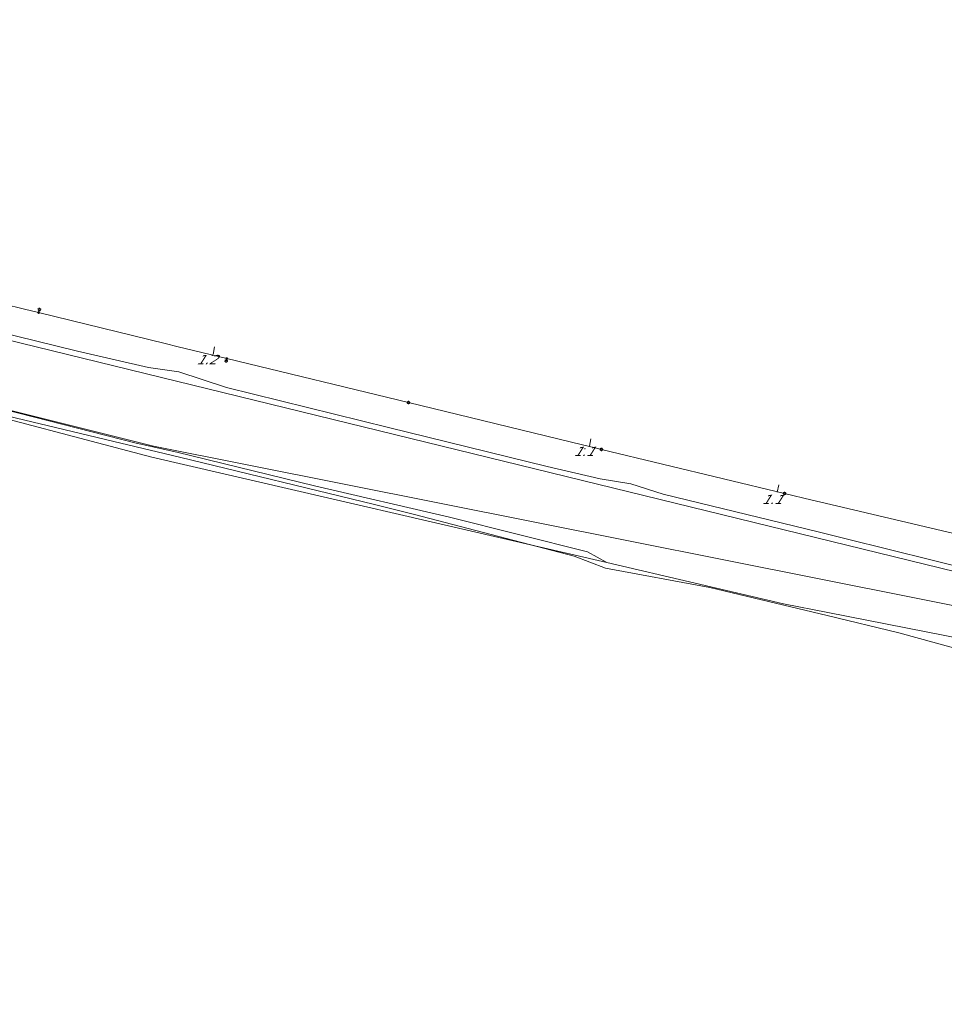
# Model space of a CAD drawing. Header units: metres. Extents: x 124576 to 133557, y 395865 to 402386.
# Tile 104 of 256: x 125980 to 126119, y 398706 to 398854. Entities that reach past the tile are written whole.
import ezdxf
from ezdxf.enums import TextEntityAlignment as Align

# ---------------------------------------------------------------- set-up
doc = ezdxf.new("R2010")
doc.units = ezdxf.units.M
doc.header["$MEASUREMENT"] = 0
for name, color, linetype, lineweight, true_color in [('LG_Datatransport_Bt_Nederland_NV', 3, 'Continuous', 13, 0x00ff00), ('LG_Datatransport_ProRail', 3, 'Continuous', 13, 0x00ff00), ('LG_Datatransport_Relined_BV', 3, 'Continuous', 13, 0x00ff00), ('LG_Laag_Spanning_Enexis_Netbeheer_BV', 7, 'Continuous', 13, 0x960000), ('LG_Laag_Spanning_ProRail', 7, 'Continuous', 13, 0x960000), ('LG_Midden_Spanning_ProRail', 7, 'Continuous', 13, 0xd20000), ('LG_overig_ProRail', 7, 'Continuous', 13, 0xffffff)]:
    doc.layers.add(name, color=color, linetype=linetype, lineweight=lineweight, true_color=true_color)
for name, color, linetype, lineweight in [('LG_Laag_Spanning_P_Enexis_Netbeheer_BV', 7, 'Continuous', 0), ('MV_Laag_Spanning', 7, 'Continuous', 0), ('MV_Laag_Spanning_pijl', 7, 'Continuous', 0)]:
    doc.layers.add(name, color=color, linetype=linetype, lineweight=lineweight)
doc.styles.add('Klic_Annotatie', font='verdanai.ttf', dxfattribs={"oblique": 20, "height": 1.4})

# ---------------------------------------------------------------- blocks, each defined once
blk = doc.blocks.new('Mof')
at = {"layer": 'LG_Laag_Spanning_P_Enexis_Netbeheer_BV'}
h = blk.add_hatch(color=256, dxfattribs=at)
edge = h.paths.add_edge_path()
edge.add_arc((0, 0), 2, 0, 360)
blk = doc.blocks.new('Streetlight')
at = {"layer": 'LG_Laag_Spanning_P_Enexis_Netbeheer_BV'}
for p, q in [((-1.8, 1.8), (-1.1, 1.1)), ((0, 2.5), (0, 1.5)), ((1.8, 1.8), (1.1, 1.1)), ((-1.1, -1.1), (-1.8, -1.8)), ((0, -1.5), (0, -2.5)), ((1.1, -1.1), (1.8, -1.8))]:
    blk.add_line(p, q, dxfattribs=at)
at = {"layer": 'LG_Laag_Spanning_P_Enexis_Netbeheer_BV', "flags": 128}
for points in [[(-2.5, 0), (-1.5, 0)], [(1.5, 0), (2.5, 0)]]:
    blk.add_lwpolyline(points, dxfattribs=at)
at = {"layer": 'LG_Laag_Spanning_P_Enexis_Netbeheer_BV'}
blk.add_circle((0, 0), 1.5, dxfattribs=at)
blk = doc.blocks.new('m_pijl')
at = {"layer": 'MV_Laag_Spanning_pijl'}
blk.add_hatch(color=7, dxfattribs=at).paths.add_polyline_path([(-1, -0.3), (-1, 0), (-1, 0.3), (0, 0)])
at = {"layer": 'MV_Laag_Spanning_pijl', "flags": 128}
blk.add_lwpolyline([(-1, 0), (-1, 0.3), (0, 0), (-1, -0.3), (-1, 0)], close=True, dxfattribs=at)

msp = doc.modelspace()

# ---------------------------------------------------------------- linework, layer by layer
at = {"layer": 'LG_Datatransport_Bt_Nederland_NV', "flags": 128}
msp.add_lwpolyline([(125971, 398795.7), (125995.3, 398789.9), (126004.1, 398787.8), (126033.4, 398780.7), (126039.4, 398779.2), (126063.4, 398772.9), (126068.1, 398771.1), (126083.8, 398768.2), (126101.4, 398764), (126112.2, 398761.4), (126136.3, 398754.8)], dxfattribs=at)
msp.add_lwpolyline([(125971, 398795.7), (125995.3, 398789.9), (126004.1, 398787.8), (126033.4, 398780.7), (126039.4, 398779.2), (126063.4, 398772.9), (126068.1, 398771.1), (126083.8, 398768.2), (126101.4, 398764), (126112.2, 398761.4), (126136.3, 398754.8)], dxfattribs=at)
msp.add_lwpolyline([(125971, 398795.7), (125995.3, 398789.9), (126004.1, 398787.8), (126033.4, 398780.7), (126039.4, 398779.2), (126063.4, 398772.9), (126068.1, 398771.1), (126083.8, 398768.2), (126101.4, 398764), (126112.2, 398761.4), (126136.3, 398754.8)], dxfattribs=at)
msp.add_lwpolyline([(125971, 398795.7), (125995.3, 398789.9), (126004.1, 398787.8), (126033.4, 398780.7), (126039.4, 398779.2), (126063.4, 398772.9), (126068.1, 398771.1), (126083.8, 398768.2), (126101.4, 398764), (126112.2, 398761.4), (126136.3, 398754.8)], dxfattribs=at)
at = {"layer": 'LG_Datatransport_ProRail', "flags": 128}
for points in [[(125781, 398842.95), (125793.17, 398839.84), (125800.53, 398838.28), (125845.42, 398827.3), (125864.65, 398822.41), (125868.39, 398821.81), (125889.11, 398816.2), (125910.42, 398811.4), (125937.14, 398804.18), (125957.98, 398799.99), (125997.6, 398789.9), (126003.67, 398788.55), (126024.36, 398783.48), (126044.68, 398778.77), (126065.43, 398773.55), (126068.31, 398771.98)], [(125781, 398842.95), (125793.17, 398839.84), (125800.53, 398838.28), (125845.42, 398827.3), (125864.65, 398822.41), (125868.39, 398821.81), (125889.11, 398816.2), (125910.42, 398811.4), (125937.14, 398804.18), (125957.98, 398799.99), (125997.6, 398789.9), (126003.67, 398788.55), (126024.36, 398783.48), (126044.68, 398778.77), (126065.43, 398773.55), (126068.31, 398771.98)], [(125781, 398842.95), (125793.17, 398839.84), (125800.53, 398838.28), (125845.42, 398827.3), (125864.65, 398822.41), (125868.39, 398821.81), (125889.11, 398816.2), (125910.42, 398811.4), (125937.14, 398804.18), (125957.98, 398799.99), (125997.6, 398789.9), (126003.67, 398788.55), (126024.36, 398783.48), (126044.68, 398778.77), (126065.43, 398773.55), (126068.31, 398771.98)], [(125781, 398842.95), (125793.17, 398839.84), (125800.53, 398838.28), (125845.42, 398827.3), (125864.65, 398822.41), (125868.39, 398821.81), (125889.11, 398816.2), (125910.42, 398811.4), (125937.14, 398804.18), (125957.98, 398799.99), (125997.6, 398789.9), (126003.67, 398788.55), (126024.36, 398783.48), (126044.68, 398778.77), (126065.43, 398773.55), (126068.31, 398771.98)], [(125781, 398842.95), (125793.17, 398839.84), (125800.53, 398838.28), (125845.42, 398827.3), (125864.65, 398822.41), (125868.39, 398821.81), (125889.11, 398816.2), (125910.42, 398811.4), (125937.14, 398804.18), (125957.98, 398799.99), (125997.6, 398789.9), (126003.67, 398788.55), (126024.36, 398783.48), (126044.68, 398778.77), (126065.43, 398773.55), (126068.31, 398771.98)], [(125781, 398842.95), (125793.17, 398839.84), (125800.53, 398838.28), (125845.42, 398827.3), (125864.65, 398822.41), (125868.39, 398821.81), (125889.11, 398816.2), (125910.42, 398811.4), (125937.14, 398804.18), (125957.98, 398799.99), (125997.6, 398789.9), (126003.67, 398788.55), (126024.36, 398783.48), (126044.68, 398778.77), (126065.43, 398773.55), (126068.31, 398771.98)], [(125968.23, 398796.12), (125968.37, 398796.08), (125999.93, 398787.8), (126068.31, 398771.98)], [(126068.31, 398771.98), (126094.84, 398765.74), (126101.5, 398764.43)], [(126068.31, 398771.98), (126094.84, 398765.74), (126101.5, 398764.43)], [(126068.31, 398771.98), (126094.84, 398765.74), (126101.5, 398764.43)], [(126068.31, 398771.98), (126094.84, 398765.74), (126101.5, 398764.43)], [(126068.31, 398771.98), (126094.84, 398765.74), (126101.5, 398764.43)], [(126068.31, 398771.98), (126094.84, 398765.74), (126101.5, 398764.43)], [(126068.31, 398771.98), (126094.84, 398765.74), (126101.5, 398764.43)], [(126101.5, 398764.43), (126122.16, 398760.38), (126134.7, 398756.22), (126141.01, 398754.74), (126152, 398753.11)], [(126101.5, 398764.43), (126122.16, 398760.38), (126134.7, 398756.22), (126141.01, 398754.74), (126152, 398753.11)], [(126101.5, 398764.43), (126122.16, 398760.38), (126134.7, 398756.22), (126141.01, 398754.74), (126152, 398753.11)], [(126101.5, 398764.43), (126122.16, 398760.38), (126134.7, 398756.22), (126141.01, 398754.74), (126152, 398753.11)], [(126101.5, 398764.43), (126122.16, 398760.38), (126134.7, 398756.22), (126141.01, 398754.74), (126152, 398753.11)], [(126101.5, 398764.43), (126122.16, 398760.38), (126134.7, 398756.22), (126141.01, 398754.74), (126152, 398753.11)], [(126101.5, 398764.43), (126122.16, 398760.38), (126134.7, 398756.22), (126141.01, 398754.74), (126152, 398753.11)]]:
    msp.add_lwpolyline(points, dxfattribs=at)
at = {"layer": 'LG_Datatransport_Relined_BV', "flags": 128}
for points in [[(125781, 398853.51), (125956.7, 398810.7), (126373.79, 398708.68)], [(125781, 398843.21), (125864.75, 398823.24), (126000.18, 398789.42), (126157.5, 398758.1), (126373.11, 398705.59)]]:
    msp.add_lwpolyline(points, dxfattribs=at)
at = {"layer": 'LG_Laag_Spanning_Enexis_Netbeheer_BV'}
for p, q in [((125982.93, 398809.51), (125983.04, 398809.97)), ((126011.2, 398802.61), (126011.12, 398802.24)), ((126067.49, 398788.96), (126095.03, 398782.33)), ((126067.49, 398788.96), (126095.03, 398782.33))]:
    msp.add_line(p, q, dxfattribs=at)
at = {"layer": 'LG_Laag_Spanning_Enexis_Netbeheer_BV', "flags": 128}
for points in [[(125813.86, 398851.36), (125814.32, 398851.25), (125815.58, 398850.93), (125817.07, 398850.55), (125826, 398848.29), (125832.32, 398846.69), (125842.18, 398844.19), (125867.64, 398837.74), (125870.96, 398836.9), (125898.27, 398830.22), (125926.58, 398823.3), (125954.69, 398816.42), (125980.8, 398810.04), (125982.93, 398809.51), (126001.96, 398804.85), (126003.9, 398804.38), (126011.2, 398802.61), (126038.49, 398795.99), (126011.2, 398802.61), (126038.49, 398795.99)], [(125832.32, 398846.69), (125842.18, 398844.19), (125867.64, 398837.74), (125870.96, 398836.9), (125898.27, 398830.22), (125926.58, 398823.3), (125954.69, 398816.42), (125980.8, 398810.04), (125982.93, 398809.51), (126001.96, 398804.85), (126003.9, 398804.38), (126011.2, 398802.61), (126038.49, 398795.99)], [(126038.49, 398795.99), (126064.63, 398789.65), (126066.58, 398789.18), (126067.49, 398788.96)], [(126038.49, 398795.99), (126064.63, 398789.65), (126066.58, 398789.18), (126067.49, 398788.96)], [(126095.03, 398782.33), (126099.18, 398781.33), (126101.13, 398780.87), (126120.48, 398776.32)], [(126095.03, 398782.33), (126099.18, 398781.33), (126101.13, 398780.87), (126120.48, 398776.32), (126122.04, 398775.95), (126122.43, 398775.86), (126123.77, 398775.54), (126128.1, 398774.51), (126129.05, 398773.28), (126129.03, 398772.66), (126129.98, 398771.46), (126131.28, 398771.2), (126135.49, 398770.34), (126137.26, 398770.75), (126138.01, 398771.32), (126139.79, 398771.8), (126143.85, 398771.25), (126145.82, 398770.89), (126153.31, 398769.14), (126153.44, 398769.1), (126154.04, 398767.94), (126152.85, 398763.19), (126153.53, 398762.02)]]:
    msp.add_lwpolyline(points, dxfattribs=at)
at = {"layer": 'LG_Laag_Spanning_ProRail', "flags": 128}
for points in [[(125929.02, 398818.58), (125933.27, 398817.76), (125935.52, 398817.43), (125937.14, 398816.78), (125940.85, 398815.48), (125946.24, 398814.15), (125964.49, 398809.67), (125988.77, 398803.74), (125999.44, 398801.24), (126004, 398800.61), (126011.14, 398798.25), (126035.49, 398792.25), (126059.35, 398786.38), (126067.32, 398784.53), (126071.92, 398783.8), (126076.79, 398782.24), (126100.05, 398776.56), (126104.3, 398775.51)], [(125929.02, 398818.58), (125933.27, 398817.76), (125935.52, 398817.43), (125937.14, 398816.78), (125940.85, 398815.48), (125946.24, 398814.15), (125964.49, 398809.67), (125988.77, 398803.74), (125999.44, 398801.24), (126004, 398800.61), (126011.14, 398798.25), (126035.49, 398792.25), (126059.35, 398786.38), (126067.32, 398784.53), (126071.92, 398783.8), (126076.79, 398782.24), (126100.05, 398776.56), (126104.3, 398775.51)], [(125929.02, 398818.58), (125933.27, 398817.76), (125935.52, 398817.43), (125937.14, 398816.78), (125940.85, 398815.48), (125946.24, 398814.15), (125964.49, 398809.67), (125988.77, 398803.74), (125999.44, 398801.24), (126004, 398800.61), (126011.14, 398798.25), (126035.49, 398792.25), (126059.35, 398786.38), (126067.32, 398784.53), (126071.92, 398783.8), (126076.79, 398782.24), (126100.05, 398776.56), (126104.3, 398775.51)], [(125929.02, 398818.58), (125933.27, 398817.76), (125935.52, 398817.43), (125937.14, 398816.78), (125940.85, 398815.48), (125946.24, 398814.15), (125964.49, 398809.67), (125988.77, 398803.74), (125999.44, 398801.24), (126004, 398800.61), (126011.14, 398798.25), (126035.49, 398792.25), (126059.35, 398786.38), (126067.32, 398784.53), (126071.92, 398783.8), (126076.79, 398782.24), (126100.05, 398776.56), (126104.3, 398775.51)], [(125929.02, 398818.58), (125933.27, 398817.76), (125935.52, 398817.43), (125937.14, 398816.78), (125940.85, 398815.48), (125946.24, 398814.15), (125964.49, 398809.67), (125988.77, 398803.74), (125999.44, 398801.24), (126004, 398800.61), (126011.14, 398798.25), (126035.49, 398792.25), (126059.35, 398786.38), (126067.32, 398784.53), (126071.92, 398783.8), (126076.79, 398782.24), (126100.05, 398776.56), (126104.3, 398775.51)], [(126104.3, 398775.51), (126123.64, 398770.73), (126128.77, 398769.97)], [(126104.3, 398775.51), (126123.64, 398770.73), (126128.77, 398769.97)], [(126104.3, 398775.51), (126123.64, 398770.73), (126128.77, 398769.97)], [(126104.3, 398775.51), (126123.64, 398770.73), (126128.77, 398769.97)], [(126104.3, 398775.51), (126123.64, 398770.73), (126128.77, 398769.97)]]:
    msp.add_lwpolyline(points, dxfattribs=at)
at = {"layer": 'LG_Midden_Spanning_ProRail', "flags": 128}
for points in [[(125929.02, 398818.58), (125933.27, 398817.76), (125935.52, 398817.43), (125937.14, 398816.78), (125940.85, 398815.48), (125946.24, 398814.15), (125964.49, 398809.67), (125988.77, 398803.74), (125999.44, 398801.24), (126004, 398800.61), (126011.14, 398798.25), (126035.49, 398792.25), (126059.35, 398786.38), (126067.32, 398784.53), (126071.92, 398783.8), (126076.79, 398782.24), (126100.05, 398776.56), (126104.3, 398775.51)], [(126104.3, 398775.51), (126123.64, 398770.73), (126128.77, 398769.97)]]:
    msp.add_lwpolyline(points, dxfattribs=at)
at = {"layer": 'LG_overig_ProRail', "flags": 128}
for points in [[(125929.02, 398818.58), (125933.27, 398817.76), (125935.52, 398817.43), (125937.14, 398816.78), (125940.85, 398815.48), (125946.24, 398814.15), (125964.49, 398809.67), (125988.77, 398803.74), (125999.44, 398801.24), (126004, 398800.61), (126011.14, 398798.25), (126035.49, 398792.25), (126059.35, 398786.38), (126067.32, 398784.53), (126071.92, 398783.8), (126076.79, 398782.24), (126100.05, 398776.56), (126104.3, 398775.51)], [(125929.02, 398818.58), (125933.27, 398817.76), (125935.52, 398817.43), (125937.14, 398816.78), (125940.85, 398815.48), (125946.24, 398814.15), (125964.49, 398809.67), (125988.77, 398803.74), (125999.44, 398801.24), (126004, 398800.61), (126011.14, 398798.25), (126035.49, 398792.25), (126059.35, 398786.38), (126067.32, 398784.53), (126071.92, 398783.8), (126076.79, 398782.24), (126100.05, 398776.56), (126104.3, 398775.51)], [(125929.02, 398818.58), (125933.27, 398817.76), (125935.52, 398817.43), (125937.14, 398816.78), (125940.85, 398815.48), (125946.24, 398814.15), (125964.49, 398809.67), (125988.77, 398803.74), (125999.44, 398801.24), (126004, 398800.61), (126011.14, 398798.25), (126035.49, 398792.25), (126059.35, 398786.38), (126067.32, 398784.53), (126071.92, 398783.8), (126076.79, 398782.24), (126100.05, 398776.56), (126104.3, 398775.51)], [(125929.02, 398818.58), (125933.27, 398817.76), (125935.52, 398817.43), (125937.14, 398816.78), (125940.85, 398815.48), (125946.24, 398814.15), (125964.49, 398809.67), (125988.77, 398803.74), (125999.44, 398801.24), (126004, 398800.61), (126011.14, 398798.25), (126035.49, 398792.25), (126059.35, 398786.38), (126067.32, 398784.53), (126071.92, 398783.8), (126076.79, 398782.24), (126100.05, 398776.56), (126104.3, 398775.51)], [(126104.3, 398775.51), (126123.64, 398770.73), (126128.77, 398769.97)], [(126104.3, 398775.51), (126123.64, 398770.73), (126128.77, 398769.97)], [(126104.3, 398775.51), (126123.64, 398770.73), (126128.77, 398769.97)], [(126104.3, 398775.51), (126123.64, 398770.73), (126128.77, 398769.97)]]:
    msp.add_lwpolyline(points, dxfattribs=at)
at = {"layer": 'MV_Laag_Spanning_pijl'}
for p, q in [((126009.37, 398804.38), (126009.17, 398803.2)), ((126065.9, 398790.52), (126065.7, 398789.44)), ((126094.16, 398783.61), (126093.91, 398782.54))]:
    msp.add_line(p, q, dxfattribs=at)

# ---------------------------------------------------------------- block references
at = {"layer": 'LG_Laag_Spanning_P_Enexis_Netbeheer_BV', "xscale": 0.1, "yscale": 0.1, "zscale": 0.1}
for name, p in [('Mof', (125982.93, 398809.51)), ('Mof', (126011.2, 398802.61)), ('Streetlight', (126038.49, 398795.99)), ('Streetlight', (126067.49, 398788.96)), ('Streetlight', (126095.03, 398782.33))]:
    msp.add_blockref(name, p, dxfattribs=at)
for p, rotation in [((125983.04, 398809.97), 283), ((126011.12, 398802.24), 104)]:
    msp.add_blockref('Streetlight', p, dxfattribs=dict(at, rotation=rotation))
at = {"layer": 'MV_Laag_Spanning_pijl'}
for p, xscale, yscale, zscale, rotation in [((126009, 398803), 0.1, 0.1, 0.1, 261), ((126065, 398789), 0.09999999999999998, 0.09999999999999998, 0.09999999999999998, 260), ((126093, 398782), 0.09999999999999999, 0.09999999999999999, 0.09999999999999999, 257)]:
    msp.add_blockref('m_pijl', p, dxfattribs=dict(at, xscale=xscale, yscale=yscale, zscale=zscale, rotation=rotation))

# ---------------------------------------------------------------- texts
at = {"layer": 'MV_Laag_Spanning', "style": 'Klic_Annotatie', "oblique": 20}
for s, p in [('1.2', (126008.13, 398802.45)), ('1.1', (126064.8, 398788.65)), ('1.1', (126093.07, 398781.44))]:
    msp.add_text(s, height=1.4, dxfattribs=at).set_placement(p, align=Align.MIDDLE_CENTER)

doc.saveas('drawing.dxf')
